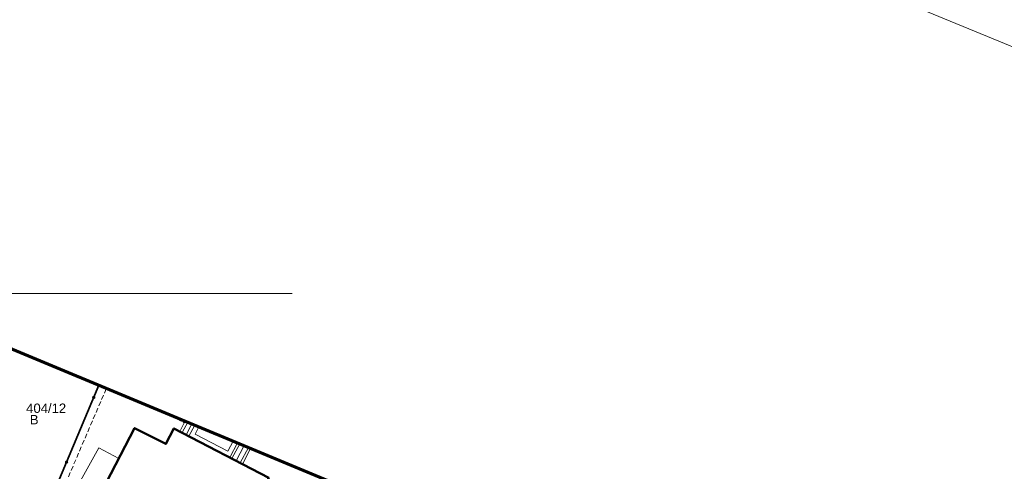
# Model space of a CAD drawing. Extents: x 6589191 to 6589689, y 5598567 to 5598886.
# Tile 8 of 12: x 6589408 to 6589513, y 5598731 to 5598779. Entities that reach past the tile are written whole.
import ezdxf
from ezdxf.enums import TextEntityAlignment as Align

# ---------------------------------------------------------------- set-up
doc = ezdxf.new("R2010")
doc.units = 0
doc.header["$LTSCALE"] = 0.5
for name, pattern in [('EGKK', [4, 3, -1]), ('PRZER1-1', [2, 1, -1]), ('PRZER2-1', [3, 2, -1])]:
    doc.linetypes.add(name, pattern=pattern)
doc.layers.get('0').update_dxf_attribs({"linetype": 'CONTINUOUS', "lineweight": 13})
doc.layers.get('Defpoints').update_dxf_attribs({"linetype": 'CONTINUOUS'})
for name, color, linetype, lineweight in [('-ZAKRES', 192, 'CONTINUOUS', 60), ('EGBS', 7, 'CONTINUOUS', 18), ('EGBT', 7, 'CONTINUOUS', 18), ('EGBU', 7, 'CONTINUOUS', 50), ('EGDE', 7, 'CONTINUOUS', 18), ('EGDE_O', 7, 'CONTINUOUS', 18), ('OTKC', 7, 'PRZER2-1', 18), ('OTOO', 7, 'CONTINUOUS', 35), ('PARRA', 7, 'CONTINUOUS', 13)]:
    doc.layers.add(name, color=color, linetype=linetype, lineweight=lineweight)
for name, color, linetype, lineweight, true_color in [('EGUG', 7, 'PRZER1-1', 18, 0x008000), ('EGUG_O', 7, 'PRZER1-1', 18, 0x008000), ('SUGP', 7, 'CONTINUOUS', 18, 0xbfbf00)]:
    doc.layers.add(name, color=color, linetype=linetype, lineweight=lineweight, true_color=true_color)
doc.styles.add('GEO-INFO', font='arial.ttf')

# ---------------------------------------------------------------- blocks, each defined once
blk = doc.blocks.new('KOLO')
blk.add_hatch(color=0).paths.add_polyline_path([(-0.5, 0), (-0.482963, -0.12941), (-0.433013, -0.25), (-0.353553, -0.353553), (-0.25, -0.433013), (-0.12941, -0.482963), (0, -0.5), (0.12941, -0.482963), (0.25, -0.433013), (0.353553, -0.353553), (0.433013, -0.25), (0.482963, -0.12941), (0.5, 0), (0.482963, 0.12941), (0.433013, 0.25), (0.353553, 0.353553), (0.25, 0.433013), (0.12941, 0.482963), (0, 0.5), (-0.12941, 0.482963), (-0.25, 0.433013), (-0.353553, 0.353553), (-0.433013, 0.25), (-0.482963, 0.12941)])

msp = doc.modelspace()

# ---------------------------------------------------------------- linework, layer by layer
at = {"layer": '-ZAKRES'}
msp.add_lwpolyline([(6589657.89, 5598639.7), (6589229.73, 5598817.98), (6589214.49, 5598776.89), (6589638.27, 5598601.52)], close=True, dxfattribs=at)
at = {"layer": 'Defpoints', "lineweight": 18, "flags": 128}
msp.add_lwpolyline([(6589247.72, 5598885.86), (6589689.18, 5598704.46)], dxfattribs=at)
at = {"layer": 'EGBS', "color": 7, "linetype": 'Continuous', "lineweight": 18, "elevation": 10.18}
for points in [[(6589426.76, 5598735.94), (6589426.14, 5598734.75), (6589425.16, 5598735.26), (6589425.65, 5598736.19), (6589425.74, 5598736.37)], [(6589432.74, 5598733.45), (6589431.86, 5598731.77), (6589430.53, 5598732.46), (6589431.35, 5598734.03)]]:
    msp.add_lwpolyline(points, dxfattribs=at)
at = {"layer": 'EGBS', "color": 7, "linetype": 'Continuous', "lineweight": 18, "elevation": 10.18, "flags": 128}
for points in [[(6589426.01, 5598736.26), (6589425.41, 5598735.13)], [(6589426.47, 5598736.06), (6589425.86, 5598734.89)], [(6589431.57, 5598733.94), (6589430.74, 5598732.35)], [(6589432.04, 5598733.75), (6589431.18, 5598732.12)], [(6589432.5, 5598733.55), (6589431.62, 5598731.89)]]:
    msp.add_lwpolyline(points, dxfattribs=at)
at = {"layer": 'EGBT', "color": 7, "linetype": 'Continuous', "lineweight": 18, "elevation": 10.18}
for points in [[(6589426.14, 5598734.75), (6589426.76, 5598735.94)], [(6589426.81, 5598734.96), (6589427.22, 5598735.75)], [(6589431.35, 5598734.03), (6589430.53, 5598732.46), (6589426.14, 5598734.75)], [(6589430.89, 5598734.23), (6589430.32, 5598733.14), (6589426.81, 5598734.96)]]:
    msp.add_lwpolyline(points, dxfattribs=at)
at = {"layer": 'EGBU', "color": 7, "linetype": 'Continuous', "lineweight": 50, "elevation": 10.18}
msp.add_lwpolyline([(6589416.79, 5598728.81), (6589420.34, 5598735.62), (6589423.68, 5598733.93), (6589424.54, 5598735.58), (6589434.68, 5598730.3), (6589429.38, 5598720.11), (6589419.25, 5598725.42), (6589420.11, 5598727.07)], close=True, dxfattribs=at)
at = {"layer": 'EGDE', "color": 7, "linetype": 'Continuous', "lineweight": 18, "elevation": 10.22}
for points in [[(6589388.8, 5598751.75), (6589380.81, 5598732.72), (6589408.45, 5598721.08), (6589416.5, 5598740.22)], [(6589416.5, 5598740.22), (6589408.45, 5598721.08), (6589436.1, 5598709.44), (6589444.19, 5598728.69)]]:
    msp.add_lwpolyline(points, dxfattribs=at)
at = {"layer": 'EGUG', "linetype": 'EGKK', "lineweight": 18, "ltscale": 0.5, "elevation": 10.08}
for points in [[(6589380.81, 5598732.72), (6589408.45, 5598721.08), (6589416.5, 5598740.22)], [(6589408.45, 5598721.08), (6589416.5, 5598740.22)]]:
    msp.add_lwpolyline(points, dxfattribs=at)
at = {"layer": 'OTKC', "color": 7, "linetype": 'PRZER2-1', "lineweight": 18, "ltscale": 0.5, "elevation": 10.18}
for points in [[(6589412.11, 5598719.46), (6589410.6, 5598724.2), (6589417.32, 5598739.87)], [(6589423.53, 5598737.29), (6589425.65, 5598736.19), (6589425.16, 5598735.26), (6589424.54, 5598735.58), (6589423.68, 5598733.93), (6589420.34, 5598735.62), (6589416.79, 5598728.81), (6589420.11, 5598727.07), (6589419.25, 5598725.42), (6589421.05, 5598724.48), (6589420.6, 5598723.62), (6589419.29, 5598724.36), (6589415.82, 5598717.88), (6589412.11, 5598719.46)]]:
    msp.add_lwpolyline(points, dxfattribs=at)
at = {"layer": 'OTOO', "color": 7, "linetype": 'Continuous', "lineweight": 35, "elevation": 10.18}
msp.add_lwpolyline([(6589392.69, 5598727.69), (6589408.39, 5598720.86), (6589416.52, 5598740.21)], dxfattribs=at)
at = {"layer": 'PARRA'}
for points in [[(6589437.19, 5598750), (6589226.55, 5598750)], [(6589226.55, 5598750), (6589437.19, 5598750)]]:
    msp.add_lwpolyline(points, dxfattribs=at)
at = {"layer": 'SUGP', "linetype": 'Continuous', "lineweight": 18, "elevation": 10.14}
msp.add_lwpolyline([(6589409.24, 5598720.45), (6589416.52, 5598733.52), (6589418.65, 5598732.37)], dxfattribs=at)

# ---------------------------------------------------------------- block references
at = {"layer": 'OTOO', "color": 7, "lineweight": 35, "xscale": 0.35, "yscale": 0.35}
for p in [(6589415.97, 5598738.9, 10.18), (6589413.06, 5598731.98, 10.18)]:
    msp.add_blockref('KOLO', p, dxfattribs=at)

# ---------------------------------------------------------------- texts
at = {"layer": 'EGDE_O', "color": 7, "linetype": 'Continuous', "lineweight": 0, "style": 'GEO-INFO'}
msp.add_text('404/12', height=1, dxfattribs=at).set_placement((6589410.88, 5598737.76, 10.81), align=Align.MIDDLE)
at = {"layer": 'EGUG_O', "linetype": 'Continuous', "lineweight": 0, "style": 'GEO-INFO'}
msp.add_text('B', height=1, dxfattribs=at).set_placement((6589409.6, 5598736.52, 10.8), align=Align.MIDDLE_CENTER)

doc.saveas('drawing.dxf')
